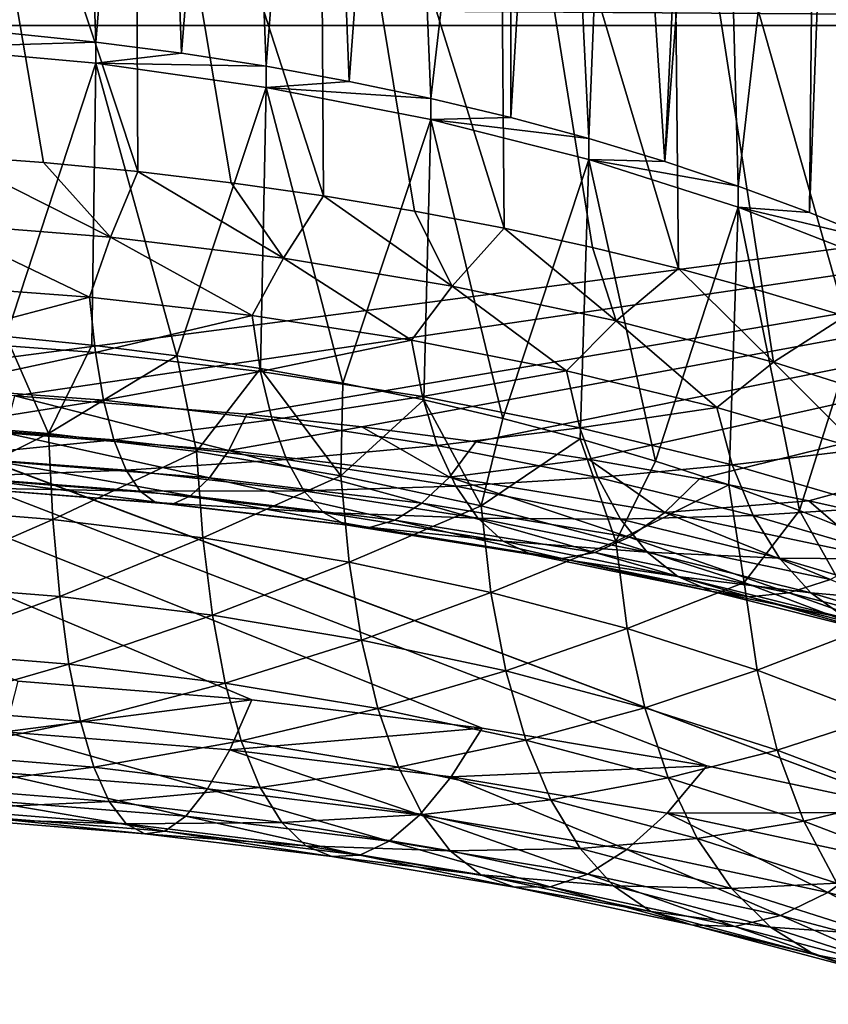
# Model space of a CAD drawing. Header units: metres. Extents: x -109 to 109, y -78 to 121.
# Tile 183 of 256: x -41 to -33, y -22 to -12. Entities that reach past the tile are written whole.
import ezdxf

# ---------------------------------------------------------------- set-up
doc = ezdxf.new("R2010")
doc.units = ezdxf.units.M
doc.layers.add('solid_508554_SW0001', color=7, linetype='CONTINUOUS')

msp = doc.modelspace()

# ---------------------------------------------------------------- linework, layer by layer
at = {"layer": 'solid_508554_SW0001'}
for points in [[(-40.904739, -12.326088, -21.580561), (-41.086594, -5.286101, -25.20368), (-40.310478, -5.394672, -25.313427)], [(-40.062851, -12.413134, -21.731327), (-40.904739, -12.326088, -21.580561), (-40.310478, -5.394672, -25.313427)], [(-40.062851, -12.413134, -21.731327), (-40.310478, -5.394672, -25.313427), (-39.489346, -5.502489, -25.476742)], [(-39.230347, -12.520396, -21.917112), (-40.062851, -12.413134, -21.731327), (-39.489346, -5.502489, -25.476742)], [(-39.230347, -12.520396, -21.917112), (-39.489346, -5.502489, -25.476742), (-38.677624, -5.630738, -25.672386)], [(-38.409168, -12.647626, -22.13748), (-39.230347, -12.520396, -21.917112), (-38.677624, -5.630738, -25.672386)], [(-38.409168, -12.647626, -22.13748), (-38.677624, -5.630738, -25.672386), (-37.877964, -5.778529, -25.899986)], [(-37.601227, -12.794525, -22.391918), (-38.409168, -12.647626, -22.13748), (-37.877964, -5.778529, -25.899986)], [(-37.601227, -12.794525, -22.391918), (-37.877964, -5.778529, -25.899986), (-37.094494, -5.944478, -26.158419)], [(-32.013893, -19.892815, -8.255366), (-69.016418, -5.968924, 15.86152), (-67.967072, -6.375046, 15.158096)], [(-30.661083, -11.140358, 6.904335), (-69.016418, -5.968924, 15.86152), (-32.013893, -19.892815, -8.255366)], [(-36.808414, -12.960752, -22.679832), (-37.601227, -12.794525, -22.391918), (-37.094494, -5.944478, -26.158419)], [(-36.808414, -12.960752, -22.679832), (-37.094494, -5.944478, -26.158419), (-36.033031, -6.204504, -26.568289)], [(-36.03257, -13.145921, -23.000553), (-36.808414, -12.960752, -22.679832), (-36.033031, -6.204504, -26.568289)], [(-36.03257, -13.145921, -23.000553), (-36.033031, -6.204504, -26.568289), (-35.617878, -6.318002, -26.74844)], [(-67.967072, -6.375046, 15.158096), (-40.819912, -18.620466, -6.051592), (-38.54715, -18.801575, -6.365283)], [(-67.967072, -6.375046, 15.158096), (-38.54715, -18.801575, -6.365283), (-36.31208, -19.075319, -6.839421)], [(-67.967072, -6.375046, 15.158096), (-36.31208, -19.075319, -6.839421), (-34.129406, -19.439884, -7.470868)], [(-67.967072, -6.375046, 15.158096), (-34.129406, -19.439884, -7.470868), (-32.013893, -19.892815, -8.255366)], [(-35.275505, -13.349598, -23.353331), (-36.03257, -13.145921, -23.000553), (-35.617878, -6.318002, -26.74844)], [(-35.275505, -13.349598, -23.353331), (-35.617878, -6.318002, -26.74844), (-35.00388, -6.49894, -27.036659)], [(-34.538982, -13.571308, -23.737345), (-35.275505, -13.349598, -23.353331), (-35.00388, -6.49894, -27.036659)], [(-34.538982, -13.571308, -23.737345), (-35.00388, -6.49894, -27.036659), (-34.207867, -6.758391, -27.451565)], [(-34.538982, -13.571308, -23.737345), (-34.207867, -6.758391, -27.451565), (-34.012806, -6.82654, -27.560793)], [(-33.824726, -13.810535, -24.151699), (-34.538982, -13.571308, -23.737345), (-34.012806, -6.82654, -27.560793)], [(-33.824726, -13.810535, -24.151699), (-34.012806, -6.82654, -27.560793), (-33.064087, -7.186061, -28.138208)], [(-33.134396, -14.066722, -24.595427), (-33.824726, -13.810535, -24.151699), (-33.064087, -7.186061, -28.138208)], [(-33.134396, -14.066722, -24.595427), (-33.064087, -7.186061, -28.138208), (-32.876591, -7.263001, -28.261986)], [(-32.469601, -14.339271, -25.067495), (-33.134396, -14.066722, -24.595427), (-32.876591, -7.263001, -28.261986)], [(-41.510082, -8.086307, -20.317472), (-40.570511, -13.581933, -17.042986), (-39.654835, -13.66973, -17.195053)], [(-39.681732, -8.241465, -20.586214), (-41.510082, -8.086307, -20.317472), (-39.654835, -13.66973, -17.195053)], [(-41.510082, -8.086307, -20.317472), (-41.493046, -13.514434, -16.926073), (-40.570511, -13.581933, -17.042986)], [(-39.681732, -8.241465, -20.586214), (-38.747807, -13.777652, -17.381979), (-37.851185, -13.905488, -17.603399)], [(-37.887234, -8.47722, -20.994555), (-39.681732, -8.241465, -20.586214), (-37.851185, -13.905488, -17.603399)], [(-39.681732, -8.241465, -20.586214), (-39.654835, -13.66973, -17.195053), (-38.747807, -13.777652, -17.381979)], [(-37.887234, -8.47722, -20.994555), (-36.966728, -14.052991, -17.858881), (-36.096153, -14.219872, -18.147928)], [(-36.142586, -8.791451, -21.53882), (-37.887234, -8.47722, -20.994555), (-36.096153, -14.219872, -18.147928)], [(-37.887234, -8.47722, -20.994555), (-37.851185, -13.905488, -17.603399), (-36.966728, -14.052991, -17.858881)], [(-36.142586, -8.791451, -21.53882), (-35.241165, -14.405806, -18.469975), (-34.403423, -14.61043, -18.824394)], [(-34.459885, -9.181967, -22.215212), (-36.142586, -8.791451, -21.53882), (-34.403423, -14.61043, -18.824394)], [(-36.142586, -8.791451, -21.53882), (-36.096153, -14.219872, -18.147928), (-35.241165, -14.405806, -18.469975)], [(-34.459885, -9.181967, -22.215212), (-33.584564, -14.833345, -19.210495), (-32.786186, -15.074118, -19.627525)], [(-32.853394, -9.64549, -23.018059), (-34.459885, -9.181967, -22.215212), (-32.786186, -15.074118, -19.627525)], [(-34.459885, -9.181967, -22.215212), (-34.403423, -14.61043, -18.824394), (-33.584564, -14.833345, -19.210495)], [(-16.352985, -12.250144, -1.417871), (-50.858467, -12.250144, -1.417871), (-50.858467, -12.018417, -1.073857)], [(-16.353615, -12.139565, -1.240862), (-16.352985, -12.250144, -1.417871), (-50.858467, -12.018417, -1.073857)], [(-16.352985, -12.250144, -1.417871), (-43.110828, -15.762044, -7.50066), (-50.858467, -12.250144, -1.417871)], [(-16.352985, -12.250144, -1.417871), (-40.847942, -15.847544, -7.64875), (-43.110828, -15.762044, -7.50066)], [(-41.754181, -12.463969, -21.348265), (-40.904739, -12.326088, -21.580561), (-40.062851, -12.413134, -21.731327)], [(-16.352985, -12.250144, -1.417871), (-38.595234, -16.025461, -7.956914), (-40.847942, -15.847544, -7.64875)], [(-16.352985, -12.250144, -1.417871), (-37.478966, -16.148981, -8.170855), (-38.595234, -16.025461, -7.956914)], [(-16.352985, -12.250144, -1.417871), (-36.372757, -16.295307, -8.424301), (-37.478966, -16.148981, -8.170855)], [(-16.352985, -12.250144, -1.417871), (-35.279083, -16.464159, -8.71676), (-36.372757, -16.295307, -8.424301)], [(-16.352985, -12.250144, -1.417871), (-34.20039, -16.655159, -9.047581), (-35.279083, -16.464159, -8.71676)], [(-16.352985, -12.250144, -1.417871), (-33.138821, -16.867895, -9.41605), (-34.20039, -16.655159, -9.047581)], [(-16.352985, -12.250144, -1.417871), (-32.095959, -17.102013, -9.821554), (-33.138821, -16.867895, -9.41605)], [(-41.754181, -12.463969, -21.348265), (-40.062851, -12.413134, -21.731327), (-40.063084, -12.617632, -21.614416)], [(-40.063084, -12.617632, -21.614416), (-40.062851, -12.413134, -21.731327), (-39.230347, -12.520396, -21.917112)], [(-40.93166, -15.270259, -19.743895), (-41.754181, -12.463969, -21.348265), (-40.063084, -12.617632, -21.614416)], [(-40.063084, -12.617632, -21.614416), (-39.230347, -12.520396, -21.917112), (-38.409168, -12.647626, -22.13748)], [(-40.099514, -15.354951, -19.890585), (-40.93166, -15.270259, -19.743895), (-40.063084, -12.617632, -21.614416)], [(-39.276329, -15.459263, -20.071259), (-40.099514, -15.354951, -19.890585), (-40.063084, -12.617632, -21.614416)], [(-40.063084, -12.617632, -21.614416), (-38.409168, -12.647626, -22.13748), (-38.409496, -12.852111, -22.020544)], [(-39.276329, -15.459263, -20.071259), (-40.063084, -12.617632, -21.614416), (-38.409496, -12.852111, -22.020544)], [(-38.409496, -12.852111, -22.020544), (-38.409168, -12.647626, -22.13748), (-37.601227, -12.794525, -22.391918)], [(-38.409496, -12.852111, -22.020544), (-37.601227, -12.794525, -22.391918), (-36.808414, -12.960752, -22.679832)], [(-38.463951, -15.58296, -20.285507), (-39.276329, -15.459263, -20.071259), (-38.409496, -12.852111, -22.020544)], [(-37.664211, -15.725764, -20.532852), (-38.463951, -15.58296, -20.285507), (-38.409496, -12.852111, -22.020544)], [(-38.409496, -12.852111, -22.020544), (-36.808414, -12.960752, -22.679832), (-36.808834, -13.16522, -22.562866)], [(-37.664211, -15.725764, -20.532852), (-38.409496, -12.852111, -22.020544), (-36.808834, -13.16522, -22.562866)], [(-36.808834, -13.16522, -22.562866), (-36.808414, -12.960752, -22.679832), (-36.03257, -13.145921, -23.000553)], [(-36.878899, -15.887355, -20.812737), (-37.664211, -15.725764, -20.532852), (-36.808834, -13.16522, -22.562866)], [(-36.109783, -16.067369, -21.124531), (-36.878899, -15.887355, -20.812737), (-36.808834, -13.16522, -22.562866)], [(-36.808834, -13.16522, -22.562866), (-36.03257, -13.145921, -23.000553), (-35.275505, -13.349598, -23.353331)], [(-36.808834, -13.16522, -22.562866), (-35.275505, -13.349598, -23.353331), (-35.276012, -13.554042, -23.236326)], [(-36.109783, -16.067369, -21.124531), (-36.808834, -13.16522, -22.562866), (-35.276012, -13.554042, -23.236326)], [(-35.276012, -13.554042, -23.236326), (-35.275505, -13.349598, -23.353331), (-34.538982, -13.571308, -23.737345)], [(-41.626114, -14.170381, -16.439939), (-39.919777, -14.305638, -16.674212), (-41.493046, -13.514434, -16.926073)], [(-39.919777, -14.305638, -16.674212), (-40.570511, -13.581933, -17.042986), (-41.493046, -13.514434, -16.926073)], [(-35.358589, -16.265404, -21.467535), (-36.109783, -16.067369, -21.124531), (-35.276012, -13.554042, -23.236326)], [(-34.62701, -16.48101, -21.840979), (-35.358589, -16.265404, -21.467535), (-35.276012, -13.554042, -23.236326)], [(-35.276012, -13.554042, -23.236326), (-34.538982, -13.571308, -23.737345), (-33.824726, -13.810535, -24.151699)], [(-35.276012, -13.554042, -23.236326), (-33.824726, -13.810535, -24.151699), (-33.825317, -14.014954, -24.034647)], [(-34.62701, -16.48101, -21.840979), (-35.276012, -13.554042, -23.236326), (-33.825317, -14.014954, -24.034647)], [(-39.919777, -14.305638, -16.674212), (-39.654835, -13.66973, -17.195053), (-40.570511, -13.581933, -17.042986)], [(-39.919777, -14.305638, -16.674212), (-38.241142, -14.509942, -17.028076), (-39.654835, -13.66973, -17.195053)], [(-38.241142, -14.509942, -17.028076), (-38.747807, -13.777652, -17.381979), (-39.654835, -13.66973, -17.195053)], [(-38.241142, -14.509942, -17.028076), (-37.851185, -13.905488, -17.603399), (-38.747807, -13.777652, -17.381979)], [(-33.825317, -14.014954, -24.034647), (-33.824726, -13.810535, -24.151699), (-33.134396, -14.066722, -24.595427)], [(-38.241142, -14.509942, -17.028076), (-36.601372, -14.781935, -17.499182), (-37.851185, -13.905488, -17.603399)], [(-36.601372, -14.781935, -17.499182), (-36.966728, -14.052991, -17.858881), (-37.851185, -13.905488, -17.603399)], [(-36.601372, -14.781935, -17.499182), (-36.096153, -14.219872, -18.147928), (-36.966728, -14.052991, -17.858881)], [(-33.916679, -16.713709, -22.244024), (-34.62701, -16.48101, -21.840979), (-33.825317, -14.014954, -24.034647)], [(-33.229202, -16.962975, -22.675764), (-33.916679, -16.713709, -22.244024), (-33.825317, -14.014954, -24.034647)], [(-33.825317, -14.014954, -24.034647), (-33.134396, -14.066722, -24.595427), (-32.469601, -14.339271, -25.067495)], [(-33.825317, -14.014954, -24.034647), (-32.469601, -14.339271, -25.067495), (-32.470272, -14.543658, -24.950392)], [(-33.229202, -16.962975, -22.675764), (-33.825317, -14.014954, -24.034647), (-32.470272, -14.543658, -24.950392)], [(-41.727093, -14.76863, -15.881632), (-40.124935, -14.88862, -16.08946), (-41.626114, -14.170381, -16.439939)], [(-40.124935, -14.88862, -16.08946), (-39.919777, -14.305638, -16.674212), (-41.626114, -14.170381, -16.439939)], [(-36.601372, -14.781935, -17.499182), (-35.01136, -15.119808, -18.084396), (-36.096153, -14.219872, -18.147928)], [(-35.01136, -15.119808, -18.084396), (-35.241165, -14.405806, -18.469975), (-36.096153, -14.219872, -18.147928)], [(-40.124935, -14.88862, -16.08946), (-38.54557, -15.068969, -16.401833), (-39.919777, -14.305638, -16.674212)], [(-38.54557, -15.068969, -16.401833), (-38.241142, -14.509942, -17.028076), (-39.919777, -14.305638, -16.674212)], [(-35.01136, -15.119808, -18.084396), (-34.403423, -14.61043, -18.824394), (-35.241165, -14.405806, -18.469975)], [(-38.54557, -15.068969, -16.401833), (-36.998081, -15.308638, -16.816952), (-38.241142, -14.509942, -17.028076)], [(-36.998081, -15.308638, -16.816952), (-36.601372, -14.781935, -17.499182), (-38.241142, -14.509942, -17.028076)], [(-35.01136, -15.119808, -18.084396), (-33.481674, -15.521317, -18.779831), (-34.403423, -14.61043, -18.824394)], [(-33.481674, -15.521317, -18.779831), (-33.584564, -14.833345, -19.210495), (-34.403423, -14.61043, -18.824394)], [(-32.566116, -17.228247, -23.135229), (-33.229202, -16.962975, -22.675764), (-32.470272, -14.543658, -24.950392)], [(-41.692917, -15.305476, -15.268637), (-40.124935, -14.88862, -16.08946), (-41.727093, -14.76863, -15.881632)], [(-36.998081, -15.308638, -16.816952), (-35.491364, -15.606249, -17.33243), (-36.601372, -14.781935, -17.499182)], [(-35.491364, -15.606249, -17.33243), (-35.01136, -15.119808, -18.084396), (-36.601372, -14.781935, -17.499182)], [(-41.692917, -15.305476, -15.268637), (-40.066105, -15.427599, -15.480159), (-40.124935, -14.88862, -16.08946)], [(-40.066105, -15.427599, -15.480159), (-38.54557, -15.068969, -16.401833), (-40.124935, -14.88862, -16.08946)], [(-33.481674, -15.521317, -18.779831), (-32.786186, -15.074118, -19.627525), (-33.584564, -14.833345, -19.210495)], [(-40.066105, -15.427599, -15.480159), (-38.462563, -15.611191, -15.79815), (-38.54557, -15.068969, -16.401833)], [(-38.462563, -15.611191, -15.79815), (-36.998081, -15.308638, -16.816952), (-38.54557, -15.068969, -16.401833)], [(-33.481674, -15.521317, -18.779831), (-32.022484, -15.983794, -19.580862), (-32.786186, -15.074118, -19.627525)], [(-35.491364, -15.606249, -17.33243), (-34.034081, -15.960092, -17.945305), (-35.01136, -15.119808, -18.084396)], [(-34.034081, -15.960092, -17.945305), (-33.481674, -15.521317, -18.779831), (-35.01136, -15.119808, -18.084396)], [(-41.984058, -16.097385, -18.97048), (-40.93166, -15.270259, -19.743895), (-40.522682, -16.213917, -19.172316)], [(-40.522682, -16.213917, -19.172316), (-40.93166, -15.270259, -19.743895), (-40.099514, -15.354951, -19.890585)], [(-41.646675, -15.76643, -14.597411), (-40.066105, -15.427599, -15.480159), (-41.692917, -15.305476, -15.268637)], [(-40.522682, -16.213917, -19.172316), (-40.099514, -15.354951, -19.890585), (-39.276329, -15.459263, -20.071259)], [(-38.462563, -15.611191, -15.79815), (-36.891563, -15.855191, -16.220772), (-36.998081, -15.308638, -16.816952)], [(-36.891563, -15.855191, -16.220772), (-35.491364, -15.606249, -17.33243), (-36.998081, -15.308638, -16.816952)], [(-41.646675, -15.76643, -14.597411), (-39.986351, -15.891479, -14.814004), (-40.066105, -15.427599, -15.480159)], [(-40.522682, -16.213917, -19.172316), (-39.276329, -15.459263, -20.071259), (-39.085361, -16.390018, -19.477335)], [(-39.986351, -15.891479, -14.814004), (-38.462563, -15.611191, -15.79815), (-40.066105, -15.427599, -15.480159)], [(-39.085361, -16.390018, -19.477335), (-39.276329, -15.459263, -20.071259), (-38.463951, -15.58296, -20.285507)], [(-39.085361, -16.390018, -19.477335), (-38.463951, -15.58296, -20.285507), (-37.681797, -16.624508, -19.88348)], [(-37.681797, -16.624508, -19.88348), (-38.463951, -15.58296, -20.285507), (-37.664211, -15.725764, -20.532852)], [(-34.034081, -15.960092, -17.945305), (-32.634613, -16.368132, -18.65205), (-33.481674, -15.521317, -18.779831)], [(-32.634613, -16.368132, -18.65205), (-32.022484, -15.983794, -19.580862), (-33.481674, -15.521317, -18.779831)], [(-39.986351, -15.891479, -14.814004), (-38.349964, -16.079529, -15.139714), (-38.462563, -15.611191, -15.79815)], [(-38.349964, -16.079529, -15.139714), (-36.891563, -15.855191, -16.220772), (-38.462563, -15.611191, -15.79815)], [(-36.891563, -15.855191, -16.220772), (-35.362202, -16.158188, -16.745575), (-35.491364, -15.606249, -17.33243)], [(-35.362202, -16.158188, -16.745575), (-34.034081, -15.960092, -17.945305), (-35.491364, -15.606249, -17.33243)], [(-41.588951, -16.145054, -13.87734), (-39.986351, -15.891479, -14.814004), (-41.646675, -15.76643, -14.597411)], [(-37.681797, -16.624508, -19.88348), (-37.664211, -15.725764, -20.532852), (-36.878899, -15.887355, -20.812737)], [(-40.847942, -15.847544, -7.64875), (-38.769341, -16.377476, -8.660718), (-40.943829, -16.206137, -8.363949)], [(-40.847942, -15.847544, -7.64875), (-38.595234, -16.025461, -7.956914), (-38.769341, -16.377476, -8.660718)], [(-38.349964, -16.079529, -15.139714), (-36.747051, -16.329479, -15.572641), (-36.891563, -15.855191, -16.220772)], [(-36.747051, -16.329479, -15.572641), (-35.362202, -16.158188, -16.745575), (-36.891563, -15.855191, -16.220772)], [(-41.588951, -16.145054, -13.87734), (-39.886684, -16.273794, -14.100325), (-39.986351, -15.891479, -14.814004)], [(-39.886684, -16.273794, -14.100325), (-38.349964, -16.079529, -15.139714), (-39.986351, -15.891479, -14.814004)], [(-37.681797, -16.624508, -19.88348), (-36.878899, -15.887355, -20.812737), (-36.321453, -16.915798, -20.38801)], [(-36.321453, -16.915798, -20.38801), (-36.878899, -15.887355, -20.812737), (-36.109783, -16.067369, -21.124531)], [(-35.362202, -16.158188, -16.745575), (-33.883324, -16.518427, -17.369528), (-34.034081, -15.960092, -17.945305)], [(-33.883324, -16.518427, -17.369528), (-32.634613, -16.368132, -18.65205), (-34.034081, -15.960092, -17.945305)], [(-38.595234, -16.025461, -7.956914), (-37.478966, -16.148981, -8.170855), (-38.769341, -16.377476, -8.660718)], [(-41.984058, -16.097385, -18.97048), (-40.522682, -16.213917, -19.172316), (-41.958397, -16.929295, -18.238201)], [(-41.5205, -16.436068, -13.118489), (-39.886684, -16.273794, -14.100325), (-41.588951, -16.145054, -13.87734)], [(-39.886684, -16.273794, -14.100325), (-38.209194, -16.467466, -14.435772), (-38.349964, -16.079529, -15.139714)], [(-37.478966, -16.148981, -8.170855), (-36.629677, -16.636152, -9.10876), (-38.769341, -16.377476, -8.660718)], [(-38.209194, -16.467466, -14.435772), (-36.747051, -16.329479, -15.572641), (-38.349964, -16.079529, -15.139714)], [(-37.478966, -16.148981, -8.170855), (-36.372757, -16.295307, -8.424301), (-36.629677, -16.636152, -9.10876)], [(-36.747051, -16.329479, -15.572641), (-35.186977, -16.639874, -16.11026), (-35.362202, -16.158188, -16.745575)], [(-36.321453, -16.915798, -20.38801), (-36.109783, -16.067369, -21.124531), (-35.358589, -16.265404, -21.467535)], [(-35.186977, -16.639874, -16.11026), (-33.883324, -16.518427, -17.369528), (-35.362202, -16.158188, -16.745575)], [(-40.522682, -16.213917, -19.172316), (-40.479198, -17.047245, -18.442497), (-41.958397, -16.929295, -18.238201)], [(-40.943829, -16.206137, -8.363949), (-38.959305, -16.644276, -9.408386), (-41.053333, -16.480301, -9.124372)], [(-40.943829, -16.206137, -8.363949), (-38.769341, -16.377476, -8.660718), (-38.959305, -16.644276, -9.408386)], [(-40.522682, -16.213917, -19.172316), (-39.085361, -16.390018, -19.477335), (-40.479198, -17.047245, -18.442497)], [(-41.5205, -16.436068, -13.118489), (-39.768387, -16.569221, -13.349119), (-39.886684, -16.273794, -14.100325)], [(-39.768387, -16.569221, -13.349119), (-38.209194, -16.467466, -14.435772), (-39.886684, -16.273794, -14.100325)], [(-38.209194, -16.467466, -14.435772), (-36.566372, -16.724924, -14.881704), (-36.747051, -16.329479, -15.572641)], [(-36.566372, -16.724924, -14.881704), (-35.186977, -16.639874, -16.11026), (-36.747051, -16.329479, -15.572641)], [(-36.372757, -16.295307, -8.424301), (-35.279083, -16.464159, -8.71676), (-36.629677, -16.636152, -9.10876)], [(-36.321453, -16.915798, -20.38801), (-35.358589, -16.265404, -21.467535), (-35.013508, -17.261927, -20.987524)], [(-35.013508, -17.261927, -20.987524), (-35.358589, -16.265404, -21.467535), (-34.62701, -16.48101, -21.840979)], [(-41.442211, -16.635405, -12.33147), (-39.768387, -16.569221, -13.349119), (-41.5205, -16.436068, -13.118489)], [(-39.085361, -16.390018, -19.477335), (-39.024349, -17.225496, -18.751236), (-40.479198, -17.047245, -18.442497)], [(-39.085361, -16.390018, -19.477335), (-37.681797, -16.624508, -19.88348), (-39.024349, -17.225496, -18.751236)], [(-38.769341, -16.377476, -8.660718), (-36.898327, -16.891705, -9.836944), (-38.959305, -16.644276, -9.408386)], [(-38.769341, -16.377476, -8.660718), (-36.629677, -16.636152, -9.10876), (-36.898327, -16.891705, -9.836944)], [(-33.883324, -16.518427, -17.369528), (-32.463478, -16.933825, -18.08902), (-32.634613, -16.368132, -18.65205)], [(-41.053333, -16.480301, -9.124372), (-39.143112, -16.81908, -10.184194), (-41.159351, -16.662189, -9.912448)], [(-41.053333, -16.480301, -9.124372), (-38.959305, -16.644276, -9.408386), (-39.143112, -16.81908, -10.184194)], [(-39.768387, -16.569221, -13.349119), (-38.042065, -16.769617, -13.696217), (-38.209194, -16.467466, -14.435772)], [(-38.042065, -16.769617, -13.696217), (-36.566372, -16.724924, -14.881704), (-38.209194, -16.467466, -14.435772)], [(-35.279083, -16.464159, -8.71676), (-34.538841, -16.980473, -9.705139), (-36.629677, -16.636152, -9.10876)], [(-35.279083, -16.464159, -8.71676), (-34.20039, -16.655159, -9.047581), (-34.538841, -16.980473, -9.705139)], [(-35.186977, -16.639874, -16.11026), (-33.678833, -17.0089, -16.749434), (-33.883324, -16.518427, -17.369528)], [(-35.013508, -17.261927, -20.987524), (-34.62701, -16.48101, -21.840979), (-33.916679, -16.713709, -22.244024)], [(-33.678833, -17.0089, -16.749434), (-32.463478, -16.933825, -18.08902), (-33.883324, -16.518427, -17.369528)], [(-41.442211, -16.635405, -12.33147), (-39.632984, -16.773645, -12.570909), (-39.768387, -16.569221, -13.349119)], [(-41.355125, -16.74029, -11.527281), (-39.632984, -16.773645, -12.570909), (-41.442211, -16.635405, -12.33147)], [(-39.632984, -16.773645, -12.570909), (-38.042065, -16.769617, -13.696217), (-39.768387, -16.569221, -13.349119)], [(-37.681797, -16.624508, -19.88348), (-37.603664, -17.462843, -19.162334), (-39.024349, -17.225496, -18.751236)], [(-37.681797, -16.624508, -19.88348), (-36.321453, -16.915798, -20.38801), (-37.603664, -17.462843, -19.162334)], [(-36.629677, -16.636152, -9.10876), (-34.883678, -17.220991, -10.407284), (-36.898327, -16.891705, -9.836944)], [(-36.629677, -16.636152, -9.10876), (-34.538841, -16.980473, -9.705139), (-34.883678, -17.220991, -10.407284)], [(-41.159351, -16.662189, -9.912448), (-39.31823, -16.899443, -10.977294), (-41.26041, -16.749258, -10.717167)], [(-41.159351, -16.662189, -9.912448), (-39.143112, -16.81908, -10.184194), (-39.31823, -16.899443, -10.977294)], [(-38.959305, -16.644276, -9.408386), (-37.158237, -17.055693, -10.594017), (-39.143112, -16.81908, -10.184194)], [(-38.959305, -16.644276, -9.408386), (-36.898327, -16.891705, -9.836944), (-37.158237, -17.055693, -10.594017)], [(-38.042065, -16.769617, -13.696217), (-36.351841, -17.036062, -14.157711), (-36.566372, -16.724924, -14.881704)], [(-36.566372, -16.724924, -14.881704), (-34.967907, -17.044655, -15.435493), (-35.186977, -16.639874, -16.11026)], [(-36.351841, -17.036062, -14.157711), (-34.967907, -17.044655, -15.435493), (-36.566372, -16.724924, -14.881704)], [(-34.967907, -17.044655, -15.435493), (-33.678833, -17.0089, -16.749434), (-35.186977, -16.639874, -16.11026)], [(-35.013508, -17.261927, -20.987524), (-33.916679, -16.713709, -22.244024), (-33.766788, -17.660559, -21.677975)], [(-34.20039, -16.655159, -9.047581), (-33.138821, -16.867895, -9.41605), (-34.538841, -16.980473, -9.705139)], [(-33.766788, -17.660559, -21.677975), (-33.916679, -16.713709, -22.244024), (-33.229202, -16.962975, -22.675764)], [(-41.355125, -16.74029, -11.527281), (-39.482262, -16.88423, -11.776594), (-39.632984, -16.773645, -12.570909)], [(-41.26041, -16.749258, -10.717167), (-39.482262, -16.88423, -11.776594), (-41.355125, -16.74029, -11.527281)], [(-41.26041, -16.749258, -10.717167), (-39.31823, -16.899443, -10.977294), (-39.482262, -16.88423, -11.776594)], [(-39.632984, -16.773645, -12.570909), (-37.850727, -16.981798, -12.93144), (-38.042065, -16.769617, -13.696217)], [(-39.482262, -16.88423, -11.776594), (-37.850727, -16.981798, -12.93144), (-39.632984, -16.773645, -12.570909)], [(-39.143112, -16.81908, -10.184194), (-37.405827, -17.125816, -11.369384), (-39.31823, -16.899443, -10.977294)], [(-39.143112, -16.81908, -10.184194), (-37.158237, -17.055693, -10.594017), (-37.405827, -17.125816, -11.369384)], [(-37.850727, -16.981798, -12.93144), (-36.351841, -17.036062, -14.157711), (-38.042065, -16.769617, -13.696217)], [(-39.482262, -16.88423, -11.776594), (-37.637703, -17.101076, -12.152184), (-37.850727, -16.981798, -12.93144)], [(-39.31823, -16.899443, -10.977294), (-37.637703, -17.101076, -12.152184), (-39.482262, -16.88423, -11.776594)], [(-39.31823, -16.899443, -10.977294), (-37.405827, -17.125816, -11.369384), (-37.637703, -17.101076, -12.152184)], [(-36.321453, -16.915798, -20.38801), (-36.22673, -17.757687, -19.673019), (-37.603664, -17.462843, -19.162334)], [(-36.898327, -16.891705, -9.836944), (-35.217312, -17.370523, -11.139321), (-37.158237, -17.055693, -10.594017)], [(-36.898327, -16.891705, -9.836944), (-34.883678, -17.220991, -10.407284), (-35.217312, -17.370523, -11.139321)], [(-36.321453, -16.915798, -20.38801), (-35.013508, -17.261927, -20.987524), (-36.22673, -17.757687, -19.673019)], [(-33.138821, -16.867895, -9.41605), (-32.510521, -17.408182, -10.445953), (-34.538841, -16.980473, -9.705139)], [(-33.138821, -16.867895, -9.41605), (-32.095959, -17.102013, -9.821554), (-32.510521, -17.408182, -10.445953)], [(-41.958397, -16.929295, -18.238201), (-40.479198, -17.047245, -18.442497), (-41.918976, -17.676203, -17.419949)], [(-37.850727, -16.981798, -12.93144), (-36.106236, -17.258604, -13.41088), (-36.351841, -17.036062, -14.157711)], [(-37.637703, -17.101076, -12.152184), (-36.106236, -17.258604, -13.41088), (-37.850727, -16.981798, -12.93144)], [(-34.967907, -17.044655, -15.435493), (-33.423218, -17.424768, -16.09387), (-33.678833, -17.0089, -16.749434)], [(-34.538841, -16.980473, -9.705139), (-32.928349, -17.630013, -11.115731), (-34.883678, -17.220991, -10.407284)], [(-34.538841, -16.980473, -9.705139), (-32.510521, -17.408182, -10.445953), (-32.928349, -17.630013, -11.115731)], [(-33.766788, -17.660559, -21.677975), (-33.229202, -16.962975, -22.675764), (-32.589706, -18.109005, -22.454704)], [(-33.678833, -17.0089, -16.749434), (-32.231422, -17.434408, -17.486433), (-32.463478, -16.933825, -18.08902)], [(-33.423218, -17.424768, -16.09387), (-32.231422, -17.434408, -17.486433), (-33.678833, -17.0089, -16.749434)], [(-32.589706, -18.109005, -22.454704), (-33.229202, -16.962975, -22.675764), (-32.566116, -17.228247, -23.135229)], [(-40.479198, -17.047245, -18.442497), (-40.412403, -17.796335, -17.628025), (-41.918976, -17.676203, -17.419949)], [(-40.479198, -17.047245, -18.442497), (-39.024349, -17.225496, -18.751236), (-40.412403, -17.796335, -17.628025)], [(-37.637703, -17.101076, -12.152184), (-35.832779, -17.389498, -12.651742), (-36.106236, -17.258604, -13.41088)], [(-37.405827, -17.125816, -11.369384), (-35.832779, -17.389498, -12.651742), (-37.637703, -17.101076, -12.152184)], [(-37.158237, -17.055693, -10.594017), (-35.53513, -17.426966, -11.890991), (-37.405827, -17.125816, -11.369384)], [(-37.158237, -17.055693, -10.594017), (-35.217312, -17.370523, -11.139321), (-35.53513, -17.426966, -11.890991)], [(-36.351841, -17.036062, -14.157711), (-34.707809, -17.366962, -14.730846), (-34.967907, -17.044655, -15.435493)], [(-36.106236, -17.258604, -13.41088), (-34.707809, -17.366962, -14.730846), (-36.351841, -17.036062, -14.157711)], [(-34.707809, -17.366962, -14.730846), (-33.423218, -17.424768, -16.09387), (-34.967907, -17.044655, -15.435493)], [(-37.405827, -17.125816, -11.369384), (-35.53513, -17.426966, -11.890991), (-35.832779, -17.389498, -12.651742)], [(-39.024349, -17.225496, -18.751236), (-38.930634, -17.977884, -17.942478), (-40.412403, -17.796335, -17.628025)], [(-39.024349, -17.225496, -18.751236), (-37.603664, -17.462843, -19.162334), (-38.930634, -17.977884, -17.942478)], [(-35.013508, -17.261927, -20.987524), (-34.902836, -18.108038, -20.279844), (-36.22673, -17.757687, -19.673019)], [(-36.106236, -17.258604, -13.41088), (-34.410061, -17.602385, -14.006326), (-34.707809, -17.366962, -14.730846)], [(-35.832779, -17.389498, -12.651742), (-34.410061, -17.602385, -14.006326), (-36.106236, -17.258604, -13.41088)], [(-34.883678, -17.220991, -10.407284), (-33.332642, -17.761578, -11.816647), (-35.217312, -17.370523, -11.139321)], [(-35.013508, -17.261927, -20.987524), (-33.766788, -17.660559, -21.677975), (-34.902836, -18.108038, -20.279844)], [(-34.883678, -17.220991, -10.407284), (-32.928349, -17.630013, -11.115731), (-33.332642, -17.761578, -11.816647)], [(-35.832779, -17.389498, -12.651742), (-34.078587, -17.747719, -13.272201), (-34.410061, -17.602385, -14.006326)], [(-35.53513, -17.426966, -11.890991), (-34.078587, -17.747719, -13.272201), (-35.832779, -17.389498, -12.651742)], [(-35.217312, -17.370523, -11.139321), (-33.717815, -17.801012, -12.538858), (-35.53513, -17.426966, -11.890991)], [(-35.217312, -17.370523, -11.139321), (-33.332642, -17.761578, -11.816647), (-33.717815, -17.801012, -12.538858)], [(-34.707809, -17.366962, -14.730846), (-33.119781, -17.760342, -15.412202), (-33.423218, -17.424768, -16.09387)], [(-34.410061, -17.602385, -14.006326), (-33.119781, -17.760342, -15.412202), (-34.707809, -17.366962, -14.730846)], [(-37.603664, -17.462843, -19.162334), (-37.483658, -18.219625, -18.361185), (-38.930634, -17.977884, -17.942478)], [(-37.603664, -17.462843, -19.162334), (-36.22673, -17.757687, -19.673019), (-37.483658, -18.219625, -18.361185)], [(-35.53513, -17.426966, -11.890991), (-33.717815, -17.801012, -12.538858), (-34.078587, -17.747719, -13.272201)], [(-33.423218, -17.424768, -16.09387), (-31.941422, -17.863028, -16.852955), (-32.231422, -17.434408, -17.486433)], [(-33.119781, -17.760342, -15.412202), (-31.941422, -17.863028, -16.852955), (-33.423218, -17.424768, -16.09387)], [(-41.918976, -17.676203, -17.419949), (-40.412403, -17.796335, -17.628025), (-41.86628, -18.329111, -16.525579)], [(-33.766788, -17.660559, -21.677975), (-33.640911, -18.511532, -20.978716), (-34.902836, -18.108038, -20.279844)], [(-34.410061, -17.602385, -14.006326), (-32.772476, -18.011061, -14.714174), (-33.119781, -17.760342, -15.412202)], [(-34.078587, -17.747719, -13.272201), (-32.772476, -18.011061, -14.714174), (-34.410061, -17.602385, -14.006326)], [(-33.766788, -17.660559, -21.677975), (-32.589706, -18.109005, -22.454704), (-33.640911, -18.511532, -20.978716)], [(-32.928349, -17.630013, -11.115731), (-31.516184, -18.226376, -12.621699), (-33.332642, -17.761578, -11.816647)], [(-36.22673, -17.757687, -19.673019), (-36.081242, -18.519926, -18.881319), (-37.483658, -18.219625, -18.361185)], [(-36.22673, -17.757687, -19.673019), (-34.902836, -18.108038, -20.279844), (-36.081242, -18.519926, -18.881319)], [(-34.078587, -17.747719, -13.272201), (-32.385899, -18.173542, -14.009746), (-32.772476, -18.011061, -14.714174)], [(-33.717815, -17.801012, -12.538858), (-32.385899, -18.173542, -14.009746), (-34.078587, -17.747719, -13.272201)], [(-33.332642, -17.761578, -11.816647), (-31.965225, -18.245621, -13.308944), (-33.717815, -17.801012, -12.538858)], [(-33.332642, -17.761578, -11.816647), (-31.516184, -18.226376, -12.621699), (-31.965225, -18.245621, -13.308944)], [(-33.119781, -17.760342, -15.412202), (-31.597242, -18.213854, -16.197708), (-31.941422, -17.863028, -16.852955)], [(-32.772476, -18.011061, -14.714174), (-31.597242, -18.213854, -16.197708), (-33.119781, -17.760342, -15.412202)], [(-40.412403, -17.796335, -17.628025), (-40.323109, -18.452162, -16.738712), (-41.86628, -18.329111, -16.525579)], [(-40.412403, -17.796335, -17.628025), (-38.930634, -17.977884, -17.942478), (-40.323109, -18.452162, -16.738712)], [(-33.717815, -17.801012, -12.538858), (-31.965225, -18.245621, -13.308944), (-32.385899, -18.173542, -14.009746)], [(-38.930634, -17.977884, -17.942478), (-38.805344, -18.638121, -17.060802), (-40.323109, -18.452162, -16.738712)], [(-38.930634, -17.977884, -17.942478), (-37.483658, -18.219625, -18.361185), (-38.805344, -18.638121, -17.060802)], [(-34.902836, -18.108038, -20.279844), (-34.732845, -18.876759, -19.499374), (-36.081242, -18.519926, -18.881319)], [(-34.902836, -18.108038, -20.279844), (-33.640911, -18.511532, -20.978716), (-34.732845, -18.876759, -19.499374)], [(-32.589706, -18.109005, -22.454704), (-32.449474, -18.965446, -21.764917), (-33.640911, -18.511532, -20.978716)], [(-37.483658, -18.219625, -18.361185), (-37.323219, -18.885735, -17.489679), (-38.805344, -18.638121, -17.060802)], [(-37.483658, -18.219625, -18.361185), (-36.081242, -18.519926, -18.881319), (-37.323219, -18.885735, -17.489679)], [(-41.86628, -18.329111, -16.525579), (-40.323109, -18.452162, -16.738712), (-41.800938, -18.880154, -15.565869)], [(-40.323109, -18.452162, -16.738712), (-40.212391, -19.006824, -15.785269), (-41.800938, -18.880154, -15.565869)], [(-40.323109, -18.452162, -16.738712), (-38.805344, -18.638121, -17.060802), (-40.212391, -19.006824, -15.785269)], [(-36.081242, -18.519926, -18.881319), (-35.886738, -19.193329, -18.022449), (-37.323219, -18.885735, -17.489679)], [(-36.081242, -18.519926, -18.881319), (-34.732845, -18.876759, -19.499374), (-35.886738, -19.193329, -18.022449)], [(-33.640911, -18.511532, -20.978716), (-33.447571, -19.28772, -20.21118), (-34.732845, -18.876759, -19.499374)], [(-33.640911, -18.511532, -20.978716), (-32.449474, -18.965446, -21.764917), (-33.447571, -19.28772, -20.21118)], [(-40.944305, -19.111883, -7.021296), (-38.54715, -18.801575, -6.365283), (-40.819912, -18.620466, -6.051592)], [(-38.805344, -18.638121, -17.060802), (-38.649994, -19.198252, -16.116831), (-40.212391, -19.006824, -15.785269)], [(-38.805344, -18.638121, -17.060802), (-37.323219, -18.885735, -17.489679), (-38.649994, -19.198252, -16.116831)], [(-40.944305, -19.111883, -7.021296), (-38.760868, -19.28599, -7.322858), (-38.54715, -18.801575, -6.365283)], [(-38.760868, -19.28599, -7.322858), (-36.31208, -19.075319, -6.839421), (-38.54715, -18.801575, -6.365283)], [(-41.800938, -18.880154, -15.565869), (-40.212391, -19.006824, -15.785269), (-41.723736, -19.322693, -14.55238)], [(-37.323219, -18.885735, -17.489679), (-37.124287, -19.453144, -16.558319), (-38.649994, -19.198252, -16.116831)], [(-37.323219, -18.885735, -17.489679), (-35.886738, -19.193329, -18.022449), (-37.124287, -19.453144, -16.558319)], [(-34.732845, -18.876759, -19.499374), (-34.505589, -19.55883, -18.655518), (-35.886738, -19.193329, -18.022449)], [(-34.732845, -18.876759, -19.499374), (-33.447571, -19.28772, -20.21118), (-34.505589, -19.55883, -18.655518)], [(-40.212391, -19.006824, -15.785269), (-40.081577, -19.453638, -14.779183), (-41.723736, -19.322693, -14.55238)], [(-40.212391, -19.006824, -15.785269), (-38.649994, -19.198252, -16.116831), (-40.081577, -19.453638, -14.779183)], [(-32.449474, -18.965446, -21.764917), (-32.234081, -19.750034, -21.01193), (-33.447571, -19.28772, -20.21118)], [(-41.072067, -19.498978, -8.052217), (-38.977352, -19.66601, -8.341524), (-40.944305, -19.111883, -7.021296)], [(-38.977352, -19.66601, -8.341524), (-38.760868, -19.28599, -7.322858), (-40.944305, -19.111883, -7.021296)], [(-38.760868, -19.28599, -7.322858), (-36.613373, -19.549105, -7.778586), (-36.31208, -19.075319, -6.839421)], [(-36.613373, -19.549105, -7.778586), (-34.129406, -19.439884, -7.470868), (-36.31208, -19.075319, -6.839421)], [(-38.649994, -19.198252, -16.116831), (-38.46645, -19.651525, -15.121936), (-40.081577, -19.453638, -14.779183)], [(-38.649994, -19.198252, -16.116831), (-37.124287, -19.453144, -16.558319), (-38.46645, -19.651525, -15.121936)], [(-35.886738, -19.193329, -18.022449), (-35.645565, -19.769785, -17.106756), (-37.124287, -19.453144, -16.558319)], [(-35.886738, -19.193329, -18.022449), (-34.505589, -19.55883, -18.655518), (-35.645565, -19.769785, -17.106756)], [(-38.977352, -19.66601, -8.341524), (-36.917122, -19.918434, -8.778734), (-38.760868, -19.28599, -7.322858)], [(-36.917122, -19.918434, -8.778734), (-36.613373, -19.549105, -7.778586), (-38.760868, -19.28599, -7.322858)], [(-33.447571, -19.28772, -20.21118), (-33.189091, -19.979774, -19.384613), (-34.505589, -19.55883, -18.655518)], [(-33.447571, -19.28772, -20.21118), (-32.234081, -19.750034, -21.01193), (-33.189091, -19.979774, -19.384613)], [(-41.723736, -19.322693, -14.55238), (-40.081577, -19.453638, -14.779183), (-41.635609, -19.651398, -13.497321)], [(-40.081577, -19.453638, -14.779183), (-39.932247, -19.787222, -13.732577), (-41.635609, -19.651398, -13.497321)], [(-41.196751, -19.770115, -9.119878), (-39.188625, -19.930243, -9.397227), (-41.072067, -19.498978, -8.052217)], [(-39.188625, -19.930243, -9.397227), (-38.977352, -19.66601, -8.341524), (-41.072067, -19.498978, -8.052217)], [(-40.081577, -19.453638, -14.779183), (-38.46645, -19.651525, -15.121936), (-39.932247, -19.787222, -13.732577)], [(-37.124287, -19.453144, -16.558319), (-36.889252, -19.915022, -15.578324), (-38.46645, -19.651525, -15.121936)], [(-37.124287, -19.453144, -16.558319), (-35.645565, -19.769785, -17.106756), (-36.889252, -19.915022, -15.578324)], [(-36.613373, -19.549105, -7.778586), (-34.516308, -19.899454, -8.385406), (-34.129406, -19.439884, -7.470868)], [(-34.516308, -19.899454, -8.385406), (-32.013893, -19.892815, -8.255366), (-34.129406, -19.439884, -7.470868)], [(-36.917122, -19.918434, -8.778734), (-34.90527, -20.254545, -9.360897), (-36.613373, -19.549105, -7.778586)], [(-34.90527, -20.254545, -9.360897), (-34.516308, -19.899454, -8.385406), (-36.613373, -19.549105, -7.778586)], [(-34.505589, -19.55883, -18.655518), (-34.223801, -20.146034, -17.758438), (-35.645565, -19.769785, -17.106756)], [(-34.505589, -19.55883, -18.655518), (-33.189091, -19.979774, -19.384613), (-34.223801, -20.146034, -17.758438)], [(-41.635609, -19.651398, -13.497321), (-39.932247, -19.787222, -13.732577), (-41.537613, -19.862307, -12.413404)], [(-38.46645, -19.651525, -15.121936), (-38.256927, -19.992485, -14.088104), (-39.932247, -19.787222, -13.732577)], [(-39.188625, -19.930243, -9.397227), (-37.213554, -20.172232, -9.816364), (-38.977352, -19.66601, -8.341524)], [(-37.213554, -20.172232, -9.816364), (-36.917122, -19.918434, -8.778734), (-38.977352, -19.66601, -8.341524)], [(-38.46645, -19.651525, -15.121936), (-36.889252, -19.915022, -15.578324), (-38.256927, -19.992485, -14.088104)], [(-39.932247, -19.787222, -13.732577), (-39.766201, -20.003557, -12.658059), (-41.537613, -19.862307, -12.413404)], [(-41.316856, -19.922024, -10.211418), (-39.392136, -20.0755, -10.477247), (-41.196751, -19.770115, -9.119878)], [(-39.392136, -20.0755, -10.477247), (-39.188625, -19.930243, -9.397227), (-41.196751, -19.770115, -9.119878)], [(-39.932247, -19.787222, -13.732577), (-38.256927, -19.992485, -14.088104), (-39.766201, -20.003557, -12.658059)], [(-35.645565, -19.769785, -17.106756), (-35.360622, -20.242348, -16.145269), (-36.889252, -19.915022, -15.578324)], [(-35.645565, -19.769785, -17.106756), (-34.223801, -20.146034, -17.758438), (-35.360622, -20.242348, -16.145269)], [(-32.234081, -19.750034, -21.01193), (-31.946127, -20.453318, -20.204815), (-33.189091, -19.979774, -19.384613)], [(-41.537613, -19.862307, -12.413404), (-39.766201, -20.003557, -12.658059), (-41.430935, -19.952879, -11.313686)], [(-41.430935, -19.952879, -11.313686), (-39.585438, -20.100039, -11.568574), (-41.316856, -19.922024, -10.211418)], [(-39.766201, -20.003557, -12.658059), (-39.585438, -20.100039, -11.568574), (-41.430935, -19.952879, -11.313686)], [(-39.585438, -20.100039, -11.568574), (-39.392136, -20.0755, -10.477247), (-41.316856, -19.922024, -10.211418)], [(-39.392136, -20.0755, -10.477247), (-37.4991, -20.30744, -10.878976), (-39.188625, -19.930243, -9.397227)], [(-37.4991, -20.30744, -10.878976), (-37.213554, -20.172232, -9.816364), (-39.188625, -19.930243, -9.397227)], [(-36.889252, -19.915022, -15.578324), (-36.620949, -20.265802, -14.561502), (-38.256927, -19.992485, -14.088104)], [(-37.213554, -20.172232, -9.816364), (-35.284863, -20.49445, -10.374462), (-36.917122, -19.918434, -8.778734)], [(-35.284863, -20.49445, -10.374462), (-34.90527, -20.254545, -9.360897), (-36.917122, -19.918434, -8.778734)], [(-36.889252, -19.915022, -15.578324), (-35.360622, -20.242348, -16.145269), (-36.620949, -20.265802, -14.561502)], [(-34.90527, -20.254545, -9.360897), (-32.955372, -20.672077, -10.084085), (-34.516308, -19.899454, -8.385406)], [(-34.516308, -19.899454, -8.385406), (-32.483822, -20.334671, -9.139226), (-32.013893, -19.892815, -8.255366)], [(-32.955372, -20.672077, -10.084085), (-32.483822, -20.334671, -9.139226), (-34.516308, -19.899454, -8.385406)], [(-33.189091, -19.979774, -19.384613), (-32.868591, -20.579355, -18.508974), (-34.223801, -20.146034, -17.758438)], [(-33.189091, -19.979774, -19.384613), (-31.946127, -20.453318, -20.204815), (-32.868591, -20.579355, -18.508974)], [(-38.256927, -19.992485, -14.088104), (-38.023949, -20.217022, -13.02779), (-39.766201, -20.003557, -12.658059)], [(-39.766201, -20.003557, -12.658059), (-38.023949, -20.217022, -13.02779), (-39.585438, -20.100039, -11.568574)], [(-39.585438, -20.100039, -11.568574), (-37.770321, -20.32243, -11.953767), (-39.392136, -20.0755, -10.477247)], [(-37.770321, -20.32243, -11.953767), (-37.4991, -20.30744, -10.878976), (-39.392136, -20.0755, -10.477247)], [(-38.256927, -19.992485, -14.088104), (-36.620949, -20.265802, -14.561502), (-38.023949, -20.217022, -13.02779)], [(-38.023949, -20.217022, -13.02779), (-37.770321, -20.32243, -11.953767), (-39.585438, -20.100039, -11.568574)], [(-37.4991, -20.30744, -10.878976), (-35.65052, -20.616274, -11.413894), (-37.213554, -20.172232, -9.816364)], [(-35.65052, -20.616274, -11.413894), (-35.284863, -20.49445, -10.374462), (-37.213554, -20.172232, -9.816364)], [(-34.223801, -20.146034, -17.758438), (-33.890877, -20.631296, -16.818947), (-35.360622, -20.242348, -16.145269)], [(-34.223801, -20.146034, -17.758438), (-32.868591, -20.579355, -18.508974), (-33.890877, -20.631296, -16.818947)], [(-38.023949, -20.217022, -13.02779), (-36.322609, -20.501257, -13.5201), (-37.770321, -20.32243, -11.953767)], [(-36.620949, -20.265802, -14.561502), (-36.322609, -20.501257, -13.5201), (-38.023949, -20.217022, -13.02779)], [(-35.360622, -20.242348, -16.145269), (-35.035351, -20.605328, -15.149576), (-36.620949, -20.265802, -14.561502)], [(-36.620949, -20.265802, -14.561502), (-35.035351, -20.605328, -15.149576), (-36.322609, -20.501257, -13.5201)], [(-35.360622, -20.242348, -16.145269), (-33.890877, -20.631296, -16.818947), (-35.035351, -20.605328, -15.149576)], [(-35.284863, -20.49445, -10.374462), (-33.415569, -20.894722, -11.067757), (-34.90527, -20.254545, -9.360897)], [(-33.415569, -20.894722, -11.067757), (-32.955372, -20.672077, -10.084085), (-34.90527, -20.254545, -9.360897)], [(-37.770321, -20.32243, -11.953767), (-35.997829, -20.618553, -12.466667), (-37.4991, -20.30744, -10.878976)], [(-36.322609, -20.501257, -13.5201), (-35.997829, -20.618553, -12.466667), (-37.770321, -20.32243, -11.953767)], [(-35.997829, -20.618553, -12.466667), (-35.65052, -20.616274, -11.413894), (-37.4991, -20.30744, -10.878976)], [(-32.955372, -20.672077, -10.084085), (-31.080585, -21.168215, -10.943418), (-32.483822, -20.334671, -9.139226)], [(-36.322609, -20.501257, -13.5201), (-34.673664, -20.854347, -14.131669), (-35.997829, -20.618553, -12.466667)], [(-35.035351, -20.605328, -15.149576), (-34.673664, -20.854347, -14.131669), (-36.322609, -20.501257, -13.5201)], [(-35.65052, -20.616274, -11.413894), (-33.858864, -20.999922, -12.078391), (-35.284863, -20.49445, -10.374462)], [(-33.858864, -20.999922, -12.078391), (-33.415569, -20.894722, -11.067757), (-35.284863, -20.49445, -10.374462)], [(-35.997829, -20.618553, -12.466667), (-34.279922, -20.98641, -13.103813), (-35.65052, -20.616274, -11.413894)], [(-34.673664, -20.854347, -14.131669), (-34.279922, -20.98641, -13.103813), (-35.997829, -20.618553, -12.466667)], [(-34.279922, -20.98641, -13.103813), (-33.858864, -20.999922, -12.078391), (-35.65052, -20.616274, -11.413894)], [(-35.035351, -20.605328, -15.149576), (-33.51083, -21.00877, -15.84836), (-34.673664, -20.854347, -14.131669)], [(-33.890877, -20.631296, -16.818947), (-33.51083, -21.00877, -15.84836), (-35.035351, -20.605328, -15.149576)], [(-32.868591, -20.579355, -18.508974), (-32.489933, -21.079243, -17.594812), (-33.890877, -20.631296, -16.818947)], [(-33.890877, -20.631296, -16.818947), (-32.489933, -21.079243, -17.594812), (-33.51083, -21.00877, -15.84836)], [(-33.415569, -20.894722, -11.067757), (-31.618279, -21.37035, -11.891568), (-32.955372, -20.672077, -10.084085)], [(-31.618279, -21.37035, -11.891568), (-31.080585, -21.168215, -10.943418), (-32.955372, -20.672077, -10.084085)], [(-34.673664, -20.854347, -14.131669), (-33.088238, -21.273909, -14.858372), (-34.279922, -20.98641, -13.103813)], [(-33.51083, -21.00877, -15.84836), (-33.088238, -21.273909, -14.858372), (-34.673664, -20.854347, -14.131669)], [(-33.858864, -20.999922, -12.078391), (-32.136227, -21.455795, -12.867986), (-33.415569, -20.894722, -11.067757)], [(-32.136227, -21.455795, -12.867986), (-31.618279, -21.37035, -11.891568), (-33.415569, -20.894722, -11.067757)], [(-34.279922, -20.98641, -13.103813), (-32.628189, -21.423517, -13.860908), (-33.858864, -20.999922, -12.078391)], [(-33.088238, -21.273909, -14.858372), (-32.628189, -21.423517, -13.860908), (-34.279922, -20.98641, -13.103813)], [(-32.628189, -21.423517, -13.860908), (-32.136227, -21.455795, -12.867986), (-33.858864, -20.999922, -12.078391)], [(-33.51083, -21.00877, -15.84836), (-32.057671, -21.47341, -16.653141), (-33.088238, -21.273909, -14.858372)], [(-32.489933, -21.079243, -17.594812), (-32.057671, -21.47341, -16.653141), (-33.51083, -21.00877, -15.84836)], [(-33.088238, -21.273909, -14.858372), (-31.577021, -21.757113, -15.695304), (-32.628189, -21.423517, -13.860908)], [(-32.057671, -21.47341, -16.653141), (-31.577021, -21.757113, -15.695304), (-33.088238, -21.273909, -14.858372)]]:
    msp.add_3dface(points, dxfattribs=at)

doc.saveas('drawing.dxf')
